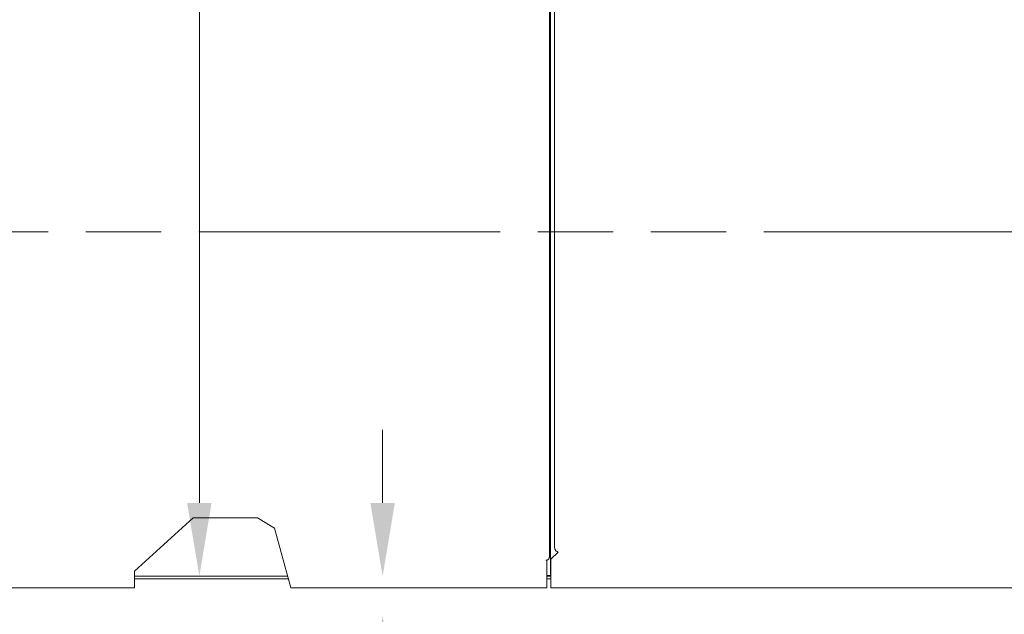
# Model space of a CAD drawing. Header units: inches. Extents: x 14 to 423, y 12 to 263.
# Tile 38 of 124: x 122 to 157, y 128 to 149. Entities that reach past the tile are written whole.
import ezdxf

# ---------------------------------------------------------------- set-up
doc = ezdxf.new("R2010")
doc.units = ezdxf.units.IN
doc.header["$LTSCALE"] = 26
doc.header["$MEASUREMENT"] = 0
doc.linetypes.add('DOUBLE_DASH_CHAIN', pattern=[1.2403, 0.6614, -0.0827, 0.1654, -0.0827, 0.1654, -0.0827])
for name, color, linetype, lineweight in [('Dimension (ANSI)', 7, 'Continuous', 5), ('Section Line (ANSI)', 7, 'DOUBLE_DASH_CHAIN', 5), ('Visible (ANSI)', 7, 'Continuous', 5), ('Visible Narrow (ANSI)', 7, 'Continuous', 5)]:
    doc.layers.add(name, color=color, linetype=linetype, lineweight=lineweight)
doc.styles.add('ROMANS', font='romans.shx')
doc.dimstyles.new('Default (ANSI)', dxfattribs={"dimscale": 26, "dimtxt": 0.08, "dimasz": 0.098425, "dimexe": 0.125, "dimexo": 0.0625, "dimgap": 0.031496, "dimtad": 0, "dimtih": 1, "dimtoh": 1, "dimrnd": 1e-08, "dimzin": 0, "dimdsep": 46, "dimtxsty": 'ROMANS', "dimcen": 0.09, "dimdle": 0.393701, "dimclrd": 256, "dimclre": 256, "dimclrt": 256, "dimadec": 0, "dimazin": 0, "dimtfac": 1.25, "dimtofl": 0, "dimtmove": 0, "dimatfit": 3, "dimfxl": 1, "dimtolj": 1, "dimtzin": 0, "dimlwd": -1, "dimlwe": -1, "dimarcsym": 0})

# ---------------------------------------------------------------- blocks, each defined once
blk = doc.blocks.new('2dTransSection1')
at = {"layer": 'Section Line (ANSI)', "linetype": 'DOUBLE_DASH_CHAIN', "ltscale": 0.023522}
blk.add_line((4.1811, 5.4546), (6.6474, 5.4546), dxfattribs=at)
blk = doc.blocks.new('*D23')
at = {"layer": 'Defpoints', "color": 0, "transparency": 16777216}
for p in [(113.417, 131.483), (111.323, 129.494), (111.323, 114.09)]:
    blk.add_point(p, dxfattribs=at)
at = {"layer": 'Dimension (ANSI)', "transparency": 16777216}
for p, q in [((113.417, 129.858), (113.417, 110.84)), ((111.323, 127.869), (111.323, 110.84)), ((108.764, 114.09), (106.205, 114.09)), ((115.976, 114.09), (119.773, 114.09))]:
    blk.add_line(p, q, dxfattribs=at)
for points in [[(108.764, 114.516), (108.764, 113.663), (111.323, 114.09)], [(115.976, 114.516), (115.976, 113.663), (113.417, 114.09)]]:
    blk.add_solid(points, dxfattribs=at)
at = {"layer": 'Dimension (ANSI)', "transparency": 16777216, "insert": (120.592, 115.13), "char_height": 2.08, "attachment_point": 1, "style": 'ROMANS'}
blk.add_mtext('\\A1;2.1', dxfattribs=at)
blk = doc.blocks.new('*D44')
at = {"layer": 'Defpoints', "color": 0, "transparency": 16777216}
for p in [(143.376, 164.483), (170.113, 129.389), (186.675, 129.389)]:
    blk.add_point(p, dxfattribs=at)
at = {"layer": 'Dimension (ANSI)', "transparency": 16777216}
for p, q in [((145.001, 164.483), (189.925, 164.483)), ((186.675, 161.924), (186.675, 148.795)), ((186.675, 131.948), (186.675, 145.077)), ((171.738, 129.389), (189.925, 129.389))]:
    blk.add_line(p, q, dxfattribs=at)
for points in [[(186.249, 161.924), (187.102, 161.924), (186.675, 164.483)], [(186.249, 131.948), (187.102, 131.948), (186.675, 129.389)]]:
    blk.add_solid(points, dxfattribs=at)
at = {"layer": 'Dimension (ANSI)', "transparency": 16777216, "insert": (182.565, 147.976), "char_height": 2.08, "attachment_point": 1, "style": 'ROMANS'}
blk.add_mtext('\\A1;35.09', dxfattribs=at)
blk = doc.blocks.new('*D46')
at = {"layer": 'Defpoints', "color": 0, "transparency": 16777216}
for p in [(128.446, 199.17), (128.446, 129.795), (128.446, 129.795)]:
    blk.add_point(p, dxfattribs=at)
at = {"layer": 'Dimension (ANSI)', "transparency": 16777216}
for p, q in [((128.446, 196.611), (128.446, 166.342)), ((128.446, 132.354), (128.446, 162.624))]:
    blk.add_line(p, q, dxfattribs=at)
for points in [[(128.019, 196.611), (128.872, 196.611), (128.446, 199.17)], [(128.019, 132.354), (128.872, 132.354), (128.446, 129.795)]]:
    blk.add_solid(points, dxfattribs=at)
at = {"layer": 'Dimension (ANSI)', "transparency": 16777216, "insert": (124.335, 165.523), "char_height": 2.08, "attachment_point": 1, "style": 'ROMANS'}
blk.add_mtext('\\A1;69.38', dxfattribs=at)
blk = doc.blocks.new('*D47')
at = {"layer": 'Defpoints', "color": 0, "transparency": 16777216}
for p in [(128.446, 129.795), (128.446, 128.42), (134.844, 128.42)]:
    blk.add_point(p, dxfattribs=at)
at = {"layer": 'Dimension (ANSI)', "transparency": 16777216}
for p, q in [((134.844, 132.354), (134.844, 134.913)), ((134.844, 125.861), (134.844, 121.807)), ((134.844, 121.807), (132.285, 121.807))]:
    blk.add_line(p, q, dxfattribs=at)
for points in [[(134.418, 132.354), (135.271, 132.354), (134.844, 129.795)], [(134.418, 125.861), (135.271, 125.861), (134.844, 128.42)]]:
    blk.add_solid(points, dxfattribs=at)
at = {"layer": 'Dimension (ANSI)', "transparency": 16777216, "insert": (125.425, 122.847), "char_height": 2.08, "attachment_point": 1, "style": 'ROMANS'}
blk.add_mtext('\\A1;1.38', dxfattribs=at)

msp = doc.modelspace()

# ---------------------------------------------------------------- linework, layer by layer
at = {"layer": 'Visible (ANSI)'}
for p, q in [((140.6671, 198.4827), (140.6671, 130.4826)), ((140.8431, 130.8362), (140.8431, 198.1293)), ((140.7084, 131.3805), (140.7084, 197.585)), ((126.1825, 129.9771), (128.2344, 131.8334)), ((128.2344, 131.8334), (130.4723, 131.8334)), ((130.4723, 131.8334), (131.0674, 131.4773)), ((131.0674, 131.4773), (131.6091, 129.5138)), ((140.7084, 131.3584), (140.7084, 131.3805)), ((140.7084, 130.816), (140.7084, 131.3584)), ((140.6983, 131.3041), (140.7084, 131.3142)), ((140.7084, 130.816), (140.7084, 130.6172)), ((140.968, 130.6388), (140.718, 130.3888)), ((140.9677, 130.639), (140.968, 130.639)), ((140.968, 130.639), (140.9682, 130.639)), ((140.9682, 130.6388), (140.968, 130.6388)), ((140.9682, 130.639), (140.9682, 130.6388)), ((140.5419, 130.3574), (140.5419, 130.3576)), ((140.5419, 130.3576), (140.5421, 130.3576)), ((140.5734, 130.3574), (140.5419, 130.3574)), ((140.5421, 130.3576), (140.5943, 130.3576)), ((140.5734, 130.3574), (140.5734, 130.3576)), ((140.5734, 129.5138), (140.5734, 130.3574)), ((140.7084, 129.8586), (140.7084, 130.6172)), ((140.718, 130.3888), (140.718, 129.5138)), ((126.1825, 129.5138), (126.1825, 129.9771)), ((131.5315, 129.7951), (126.1825, 129.7951)), ((131.5574, 129.7014), (126.1825, 129.7014)), ((140.718, 129.8263), (140.5734, 129.8263)), ((140.718, 129.7951), (140.5734, 129.7951)), ((140.718, 129.7014), (140.5734, 129.7014)), ((140.718, 129.8586), (140.7084, 129.8586)), ((126.1825, 129.3889), (111.4281, 129.3889)), ((126.1825, 129.5138), (126.1825, 129.3889)), ((131.6436, 129.3889), (131.6091, 129.5138)), ((140.5734, 129.3889), (131.6436, 129.3889)), ((140.5734, 129.3889), (140.5734, 129.5138)), ((140.718, 129.5138), (140.718, 129.3889)), ((170.1133, 129.3889), (140.718, 129.3889))]:
    msp.add_line(p, q, dxfattribs=at)
for points, knots in [([(140.6799, 131.2578), (140.6845, 131.2711), (140.6899, 131.2845), (140.6956, 131.2978), (140.6965, 131.2999), (140.6974, 131.302), (140.6983, 131.3041)], [0.93181921, 0.93181921, 0.93181921, 0.93181921, 1.48347479, 1.48347479, 1.48347479, 1.57079633, 1.57079633, 1.57079633, 1.57079633]), ([(140.8839, 130.6925), (140.8906, 130.6872), (140.8979, 130.6819), (140.9058, 130.6766), (140.9245, 130.6641), (140.9461, 130.6516), (140.9677, 130.639)], [0.83065738, 0.83065738, 0.83065738, 0.83065738, 1.04904184, 1.04904184, 1.04904184, 1.56803687, 1.56803687, 1.56803687, 1.56803687])]:
    msp.add_open_spline(points, degree=3, knots=knots, dxfattribs=at)
msp.add_open_spline([(140.5943, 130.3576), (140.6282, 130.3792), (140.654, 130.4008), (140.6633, 130.4224)], degree=3, dxfattribs=at)
at = {"layer": 'Visible Narrow (ANSI)'}
for centre, radius, start, end in [((140.6983, 131.2327), 0.0313, 126.61069, 180), ((140.968, 130.8362), 0.1249, 180, 189.28367), ((140.5421, 130.4826), 0.1249, 359.75855, 0)]:
    msp.add_arc(centre, radius, start, end, dxfattribs=at)
for points, knots in [([(140.8838, 130.6925), (140.8815, 130.6998), (140.8791, 130.7071), (140.866, 130.7452), (140.8546, 130.7743), (140.8469, 130.8046), (140.8456, 130.8104), (140.8447, 130.816)], [0.19357256, 0.19357256, 0.19357256, 0.19357256, 0.25170165, 0.25170165, 0.5034033, 0.5034033, 0.56089278, 0.56089278, 0.56089278, 0.56089278]), ([(140.6671, 130.4821), (140.6671, 130.4815), (140.6671, 130.4809), (140.6669, 130.471), (140.6658, 130.4594), (140.6642, 130.4389), (140.6636, 130.4307), (140.6633, 130.4224)], [-0.20185983, -0.20185983, -0.20185983, -0.20185983, -0.19559552, -0.19559552, -0.09779776, -0.09779776, -0.03676881, -0.03676881, -0.03676881, -0.03676881])]:
    msp.add_open_spline(points, degree=3, knots=knots, dxfattribs=at)

# ---------------------------------------------------------------- block references
at = {"layer": 'Section Line (ANSI)', "xscale": 26, "yscale": 26, "zscale": 26}
msp.add_blockref('2dTransSection1', (0, 0), dxfattribs=at)

# ---------------------------------------------------------------- dimensions: what is measured, and where the dimension line sits
at = {"layer": 'Dimension (ANSI)'}
for base, p1, p2, angle, override, picture, middle in [((128.445565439, 129.7951298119), (128.445565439, 199.1701298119), (128.445565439, 129.7951298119), 270, {"dimdec": 2, "dimse1": 1, "dimse2": 1, "dimtp": 0, "dimtm": 0, "dimtdec": 2, "dimatfit": 1}, '*D46', (128.445565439, 164.4826298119)), ((186.6754, 129.3889), (143.3756, 164.4828), (170.1133, 129.3889), 90, {"dimdec": 2, "dimtp": 0, "dimtm": 0, "dimtdec": 2, "dimatfit": 1}, '*D44', (186.6754, 146.9359)), ((134.8444704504, 128.4201298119), (128.445565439, 129.7951298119), (128.445565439, 128.4201298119), 90, {"dimdec": 2, "dimse1": 1, "dimse2": 1, "dimtp": 0, "dimtm": 0, "dimtdec": 2, "dimatfit": 1}, '*D47', (128.445565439, 121.8070016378))]:
    dim = msp.add_linear_dim(base=base, p1=p1, p2=p2, angle=angle, dimstyle='Default (ANSI)', override=override, dxfattribs=at)
    dim.commit()
    dim.dimension.update_dxf_attribs({"geometry": picture, "text_midpoint": middle, "dimtype": 160})
dim = msp.add_linear_dim(base=(111.3234, 114.0895), p1=(113.4171, 131.4826), p2=(111.3234, 129.4936), dimstyle='Default (ANSI)', override={"dimtih": 0, "dimtoh": 0, "dimdec": 1, "dimtp": 0, "dimtm": 0, "dimtdec": 1, "dimatfit": 1}, dxfattribs=at)
dim.commit()
dim.dimension.update_dxf_attribs({"geometry": '*D23', "text_midpoint": (122.4741, 114.0895), "dimtype": 160})

doc.saveas('drawing.dxf')
